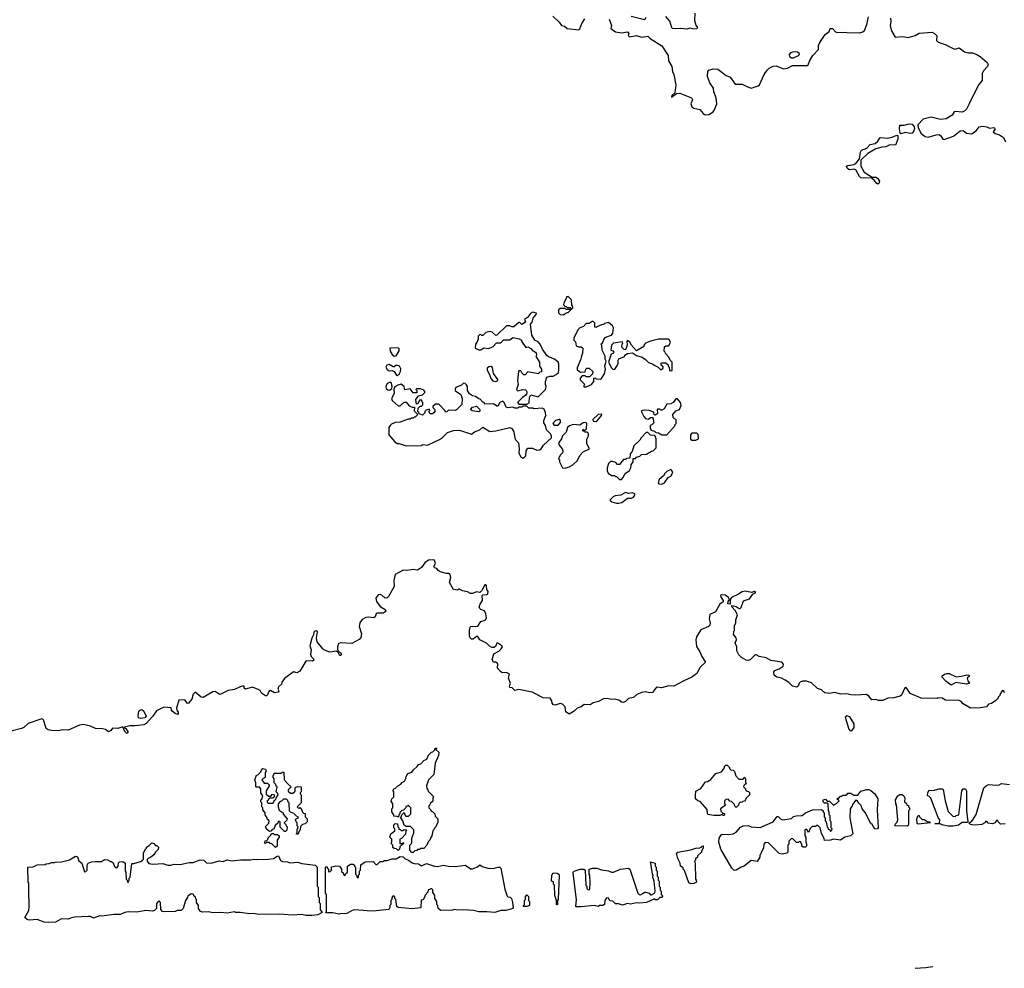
# Model space of a CAD drawing. Extents: x 2106670 to 2323771, y 35271 to 224896.
# Tile 93 of 256: x 2215530 to 2225322, y 60510 to 69941. Entities that reach past the tile are written whole.
import ezdxf

# ---------------------------------------------------------------- set-up
doc = ezdxf.new("R2010")
doc.units = 0

msp = doc.modelspace()

# ---------------------------------------------------------------- linework, layer by layer
at = {"layer": '0CON20XD'}
for points in [[(2220832.5, 69975), (2220895.9, 69915.9), (2220920, 69885), (2220947.1, 69877.1), (2220975, 69854.4), (2221090.6, 69839.4), (2221101.1, 69848.9), (2221120.8, 69905), (2221150.4, 69949.6)], [(2221394.4, 69945), (2221416, 69885), (2221410, 69855), (2221455, 69820), (2221515, 69810), (2221575, 69820), (2221587.5, 69805), (2221582.5, 69785), (2221595, 69772.5), (2221665, 69782.5), (2221715, 69766.7), (2221777, 69777), (2221800, 69755), (2221915, 69682.5), (2221978.8, 69585), (2221983.6, 69533.6), (2222017.5, 69475), (2222021.2, 69425), (2222035.7, 69395.7), (2222057.3, 69292.7), (2222047, 69213), (2222015, 69186.7), (2222011.7, 69171.7), (2222063, 69207), (2222095, 69212), (2222210, 69165), (2222220, 69145), (2222206.5, 69105), (2222215.3, 69075.3), (2222235, 69061.1), (2222295, 69048.1), (2222328, 69008), (2222346.2, 68996.2), (2222385, 68998.2), (2222426, 69024), (2222441.2, 69045), (2222463.3, 69105), (2222455.6, 69165.6), (2222434.7, 69225), (2222430.6, 69260.6), (2222395, 69314.5), (2222371.2, 69375), (2222373.8, 69425), (2222385, 69438.6), (2222426.3, 69453.7), (2222475, 69450.6), (2222557.7, 69387.7), (2222595, 69368.8), (2222645, 69300), (2222715, 69300), (2222762.5, 69277.5), (2222805, 69262.1), (2222875, 69283.8), (2222887.1, 69295), (2222935.8, 69395), (2222965, 69440), (2222985, 69460), (2223025, 69480.8), (2223055, 69482.5), (2223125, 69451.2), (2223165, 69458), (2223215, 69484.5), (2223370, 69485), (2223387.5, 69535), (2223417.5, 69585), (2223473.8, 69645), (2223476.2, 69685), (2223488.8, 69715), (2223542.5, 69795), (2223580, 69825), (2223590, 69855), (2223615, 69852.5), (2223645, 69820), (2223664, 69814), (2223715, 69818.9), (2223757.5, 69812.5), (2223885, 69809.4), (2223915, 69821.1), (2223931.9, 69835), (2223955, 69892.5), (2223970.5, 69969.5)], [(2221756.7, 69963.3), (2221745, 69940), (2221611.7, 69971.7)], [(2222243.8, 70005), (2222242, 69932), (2222256.1, 69886.1), (2222272.5, 69865), (2222265, 69850), (2222235, 69846.7), (2222195, 69857.5), (2222163.6, 69846.4), (2222105, 69852.9), (2222055, 69848.8), (2222023, 69853), (2222015, 69860), (2221996.2, 69925), (2221955, 69973.3)], [(2224189.2, 69955), (2224192.9, 69925), (2224186.9, 69885), (2224193.5, 69855), (2224204, 69824), (2224238.3, 69768.3), (2224313.4, 69773.4), (2224365.9, 69764.1), (2224435, 69782.9), (2224475, 69806.7), (2224605, 69817.5), (2224628, 69805), (2224651.2, 69781.2), (2224649.4, 69735), (2224665, 69718.9), (2224732.9, 69695), (2224815, 69654.3), (2224835, 69649.2), (2224875, 69662), (2224925, 69622.7), (2224965, 69612.7), (2225005, 69612.2), (2225050, 69595), (2225084, 69575), (2225153.3, 69515), (2225161.2, 69495), (2225155.8, 69475), (2225116.7, 69433.3), (2225103.2, 69406.8), (2225103.3, 69336.7), (2225065.7, 69295), (2224972.9, 69105), (2224947.6, 69052.4), (2224931.2, 69035), (2224905, 69022.2), (2224835, 69030), (2224825, 69026.2), (2224805, 68991.4), (2224745, 68955.5), (2224689.1, 68949.1), (2224595, 68971.9), (2224515, 68951.2), (2224462.9, 68895), (2224466.1, 68866.1), (2224495, 68808.6), (2224535, 68781.4), (2224565, 68772.5), (2224645, 68797.1), (2224675, 68798.8), (2224691.2, 68785), (2224712.2, 68752.2), (2224725, 68748.6), (2224817.4, 68782.6), (2224885, 68837.3), (2224915, 68838.5), (2224945, 68814.5), (2224995, 68807.5), (2225042, 68835), (2225073.5, 68876.5), (2225105, 68883.1), (2225147.5, 68875), (2225175, 68862), (2225218.9, 68868.9), (2225230, 68855), (2225213.3, 68825), (2225230.9, 68810.9), (2225275, 68796.2), (2225315, 68768.8), (2225335, 68727.5)], [(2223225, 69560.5), (2223276.2, 69585), (2223286.2, 69595), (2223283.3, 69605), (2223265, 69617.5), (2223242.1, 69622.1), (2223215, 69620), (2223195, 69610.4), (2223183.3, 69595), (2223187.3, 69575), (2223205, 69560.5), (2223225, 69560.5)], [(2224295, 68807.5), (2224287.5, 68815), (2224280.8, 68855), (2224285, 68892.5), (2224325, 68894), (2224376, 68906), (2224405, 68902.5), (2224425, 68877.5), (2224429.4, 68859.4), (2224421.5, 68835), (2224405, 68813.3), (2224385, 68808.1), (2224335, 68821.2), (2224295, 68807.5)], [(2224065, 68307.5), (2224055, 68313.3), (2224027.1, 68347.1), (2223997.5, 68367.5), (2223925, 68364.5), (2223895, 68370), (2223882.2, 68382.2), (2223845, 68447.1), (2223825, 68455.7), (2223795, 68450), (2223775, 68453.1), (2223759.2, 68465), (2223753.3, 68485), (2223767.1, 68492.9), (2223825, 68501.9), (2223845, 68512.5), (2223881.7, 68558.3), (2223892.5, 68625), (2223902.9, 68645), (2223955.6, 68664.4), (2223988.6, 68701.4), (2224038.7, 68711.3), (2224066, 68734), (2224085, 68766.7), (2224095, 68770.8), (2224156.9, 68763.1), (2224207.5, 68772.5), (2224255, 68792.5), (2224265, 68790), (2224262.5, 68755), (2224240, 68695), (2224185, 68696.4), (2224145, 68677.9), (2224105, 68674.5), (2224043.6, 68656.4), (2223965, 68611.1), (2223896.7, 68545), (2223894.4, 68485), (2223930, 68425), (2224006.7, 68376.7), (2224045, 68374), (2224060, 68365), (2224081.2, 68335), (2224075, 68312.5), (2224065, 68307.5)], [(2220935, 67007.5), (2220945, 67012.5), (2220975, 67030), (2220985, 67030), (2221030, 67075), (2221027, 67097), (2221020, 67105), (2221017.5, 67155), (2220985, 67190), (2220970, 67185), (2220970, 67175), (2220942.5, 67125), (2220940, 67105), (2220951.7, 67091.7), (2220965, 67090), (2220975, 67080), (2221008.3, 67078.3), (2221010, 67060), (2220965, 67060), (2220955, 67070), (2220905, 67070), (2220890, 67055), (2220888.3, 67028.3), (2220905, 67010), (2220935, 67007.5)], [(2220575, 66120), (2220597, 66133), (2220600, 66185), (2220615, 66210), (2220685, 66190), (2220760, 66265), (2220767.5, 66295), (2220760, 66315), (2220760, 66345), (2220773.6, 66386.4), (2220805, 66397.5), (2220835, 66397.5), (2220865, 66412.5), (2220887.5, 66435), (2220892.5, 66455), (2220892.5, 66515), (2220886.4, 66536.4), (2220850, 66565), (2220788.3, 66588.3), (2220771.7, 66601.7), (2220730, 66665), (2220707.5, 66715), (2220685, 66737.5), (2220652.5, 66755), (2220622.5, 66805), (2220610, 66915), (2220627, 66933), (2220637.5, 66975), (2220668.3, 67011.7), (2220670, 67025), (2220635, 67032.5), (2220610.7, 67019.3), (2220579.3, 66980.7), (2220550, 66965), (2220560, 66935), (2220525, 66910), (2220505, 66930), (2220495, 66930), (2220445, 66887.5), (2220425, 66887.5), (2220405, 66897.5), (2220373, 66897), (2220277, 66803), (2220265, 66800), (2220230, 66835), (2220205, 66842.5), (2220165, 66832.5), (2220135, 66800), (2220125, 66800), (2220115, 66810), (2220101.7, 66808.3), (2220090, 66795), (2220090, 66765), (2220077, 66733), (2220062.5, 66715), (2220060, 66675), (2220095, 66660), (2220115, 66660), (2220145, 66680), (2220195, 66673.3), (2220238.3, 66691.7), (2220273, 66727), (2220315, 66730), (2220343, 66757), (2220405, 66757.5), (2220435, 66780), (2220497, 66767), (2220520, 66755), (2220520, 66745), (2220563.6, 66683.6), (2220585, 66687.5), (2220615, 66672.5), (2220635, 66650), (2220647, 66647), (2220668.3, 66628.3), (2220670, 66605), (2220663, 66593), (2220700, 66535), (2220700, 66495), (2220720, 66465), (2220718.3, 66441.7), (2220701.7, 66438.3), (2220685, 66420), (2220585, 66440), (2220558.3, 66411.7), (2220545, 66410), (2220525, 66430), (2220515, 66450), (2220498.3, 66451.7), (2220492.5, 66445), (2220482.5, 66355), (2220487.5, 66315), (2220470, 66265), (2220485, 66250), (2220535, 66263.8), (2220560, 66260), (2220570.7, 66250.7), (2220573.3, 66235), (2220571.7, 66218.3), (2220563, 66207), (2220530, 66185), (2220480, 66135), (2220495, 66120), (2220575, 66120)], [(2221165, 66290), (2221216.4, 66313.6), (2221240, 66345), (2221241.7, 66378.3), (2221255, 66380), (2221265, 66370), (2221305, 66366.7), (2221316.2, 66375), (2221345, 66420), (2221356.7, 66465), (2221350.5, 66499.5), (2221362.5, 66545), (2221352.5, 66565), (2221352.5, 66595), (2221322.5, 66655), (2221320, 66705), (2221310, 66715), (2221325, 66730), (2221350, 66780), (2221415, 66806.2), (2221430, 66825), (2221435.9, 66875.9), (2221425, 66897.5), (2221385, 66930), (2221345, 66920), (2221335, 66910), (2221315, 66907.5), (2221271.7, 66888.3), (2221265, 66880), (2221250, 66885), (2221250, 66925), (2221235, 66940), (2221225, 66940), (2221195, 66920), (2221165, 66920), (2221138.3, 66891.7), (2221101.7, 66878.3), (2221081.7, 66858.3), (2221040, 66775), (2221040, 66755), (2221057, 66737), (2221065, 66700), (2221088.3, 66688.3), (2221115, 66690), (2221130, 66675), (2221127.5, 66625), (2221113, 66587), (2221112.5, 66565), (2221075, 66480), (2221075, 66460), (2221108.3, 66438.3), (2221155, 66440), (2221160, 66465), (2221170, 66475), (2221195, 66477.5), (2221230, 66445), (2221228.3, 66421.7), (2221198.3, 66391.7), (2221165, 66390), (2221155, 66400), (2221125, 66400), (2221103, 66377), (2221105, 66360), (2221150, 66315), (2221140, 66305), (2221141.7, 66291.7), (2221165, 66290)], [(2222015, 66450), (2222020, 66455), (2222020, 66535), (2222000, 66555), (2221987, 66587), (2221951.7, 66621.7), (2221950, 66635), (2221940, 66645), (2221941.7, 66688.3), (2221955, 66700), (2221985, 66700), (2222002.5, 66735), (2221989.3, 66759.3), (2221980, 66765), (2221885, 66765.8), (2221805, 66746), (2221752.5, 66725), (2221737.5, 66705), (2221736.4, 66693.6), (2221665, 66650), (2221613.6, 66703.6), (2221597.5, 66735), (2221575, 66750), (2221570, 66745), (2221572.5, 66705), (2221555, 66660), (2221541.7, 66661.7), (2221520, 66685), (2221523, 66717), (2221530, 66725), (2221527, 66737), (2221435, 66726.2), (2221417.5, 66705), (2221410, 66655), (2221428.3, 66648.3), (2221440, 66635), (2221428.3, 66621.7), (2221413, 66617), (2221387.5, 66535), (2221415, 66480), (2221433, 66463), (2221450, 66465), (2221476.7, 66505), (2221483.8, 66525), (2221481.2, 66555), (2221490, 66570), (2221545, 66592.5), (2221550, 66605), (2221575, 66622.5), (2221625, 66630), (2221665, 66602.5), (2221720, 66585), (2221755, 66562.5), (2221785, 66532.5), (2221825, 66520), (2221840, 66505), (2221880, 66485), (2221905, 66460), (2221930, 66475), (2221928.3, 66488.3), (2221910, 66505), (2221910, 66525), (2221915, 66530), (2221955, 66530), (2221978.3, 66508.3), (2221980, 66495), (2221990, 66485), (2221991.7, 66451.7), (2222015, 66450)], [(2219255, 66596.7), (2219275, 66600), (2219305, 66650), (2219305, 66670), (2219295, 66677.5), (2219210, 66675), (2219213.3, 66645), (2219235, 66612.5), (2219255, 66596.7)], [(2219285, 66403.3), (2219305, 66417.5), (2219318.8, 66445), (2219319.3, 66469.3), (2219306.4, 66496.4), (2219275, 66507.5), (2219255, 66490), (2219245, 66490), (2219205, 66513.3), (2219181.2, 66505), (2219172.5, 66485), (2219185, 66463.8), (2219205, 66451.2), (2219235, 66452.5), (2219255, 66442.5), (2219277, 66407), (2219285, 66403.3)], [(2220265, 66343.3), (2220285.7, 66354.3), (2220286.7, 66365), (2220243.3, 66425), (2220232.7, 66482.7), (2220215, 66494), (2220195, 66490), (2220178.8, 66475), (2220179.2, 66455), (2220201.2, 66415), (2220215, 66372.5), (2220235, 66349.2), (2220265, 66343.3)], [(2219205, 66256.2), (2219215, 66261.2), (2219230, 66275), (2219234, 66295), (2219228, 66328), (2219215, 66338.8), (2219186.2, 66325), (2219170, 66295), (2219176.2, 66275), (2219191.2, 66261.2), (2219205, 66256.2)], [(2220535, 65583.3), (2220555, 65593.3), (2220562.5, 65605), (2220567.5, 65655), (2220585, 65680), (2220631.7, 65681.7), (2220675, 65662.5), (2220700, 65665), (2220716.4, 65673.6), (2220740.7, 65709.3), (2220820, 65785), (2220820, 65805), (2220810, 65825), (2220770, 65865), (2220760, 65905), (2220743, 65933), (2220743, 65957), (2220763.8, 66005), (2220761.2, 66035), (2220745, 66070), (2220725, 66077.5), (2220645, 66072.5), (2220635, 66080), (2220595, 66080), (2220575, 66100), (2220535, 66100), (2220525, 66090), (2220495, 66090), (2220485, 66080), (2220455, 66080), (2220435, 66087.5), (2220383.6, 66083.6), (2220370, 66090), (2220350, 66135), (2220335, 66148), (2220304.3, 66135.7), (2220285, 66100), (2220275, 66100), (2220243, 66123), (2220155, 66120), (2220150, 66135), (2220135, 66140), (2220108.3, 66168.3), (2220095, 66170), (2220063.6, 66193.6), (2220035, 66202.5), (2220005, 66222.5), (2219982.5, 66255), (2219982.5, 66295), (2219975, 66310), (2219960, 66325), (2219945, 66327.5), (2219925, 66307.5), (2219867, 66283), (2219860.7, 66269.3), (2219862.5, 66255), (2219873.6, 66243.6), (2219917.5, 66215), (2219930, 66175), (2219926.7, 66115), (2219875, 66062.5), (2219865, 66056.7), (2219795, 66057.5), (2219778.3, 66041.7), (2219765, 66040), (2219760, 66055), (2219698.3, 66118.3), (2219665, 66120), (2219640, 66095), (2219640, 66085), (2219660, 66065), (2219660, 66045), (2219652.5, 66035), (2219635, 66023.3), (2219613, 66023), (2219600, 66045), (2219610, 66055), (2219605, 66070), (2219571.7, 66058.3), (2219560, 66045), (2219558.3, 66031.7), (2219535, 66010), (2219501.7, 66021.7), (2219500, 66035), (2219490, 66045), (2219491.7, 66078.3), (2219511.7, 66098.3), (2219525, 66100), (2219538.3, 66111.7), (2219540, 66135), (2219530, 66145), (2219528.3, 66158.3), (2219505, 66160), (2219488.3, 66121.7), (2219475, 66120), (2219470, 66165), (2219495, 66200), (2219537, 66213), (2219560, 66235), (2219560, 66245), (2219548.3, 66258.3), (2219515, 66270), (2219475, 66270), (2219470, 66265), (2219480, 66255), (2219478.3, 66231.7), (2219445, 66230), (2219415, 66270), (2219361.7, 66261.7), (2219353.3, 66295), (2219325.8, 66315.8), (2219292.4, 66307.6), (2219260, 66290), (2219251.2, 66268.8), (2219253.3, 66225), (2219226.7, 66175), (2219233.3, 66155), (2219295, 66102.5), (2219315, 66102.5), (2219355, 66140), (2219375, 66140), (2219405, 66103.3), (2219435, 66087.5), (2219458.3, 66088.3), (2219453, 66053), (2219490, 66015), (2219465, 65990), (2219455, 65990), (2219445, 65980), (2219425, 65980), (2219415, 65970), (2219395, 65970), (2219315, 65940), (2219265, 65936.7), (2219229.3, 65920.7), (2219213.6, 65906.4), (2219200, 65885), (2219200, 65815), (2219260, 65745), (2219285, 65727.5), (2219305, 65726.7), (2219375, 65703.3), (2219525, 65707.5), (2219535, 65717.5), (2219585, 65711.2), (2219705, 65766.7), (2219733.9, 65786.1), (2219785, 65836.7), (2219845, 65856.2), (2219905, 65860), (2220025, 65820), (2220055, 65842.5), (2220107, 65863), (2220135, 65890), (2220205, 65847.5), (2220265, 65853.3), (2220405, 65887.5), (2220425, 65877.5), (2220443.8, 65845), (2220455, 65780), (2220465, 65760), (2220490, 65735), (2220497.5, 65675), (2220495, 65630), (2220513.3, 65595), (2220535, 65583.3)], [(2220095, 66043.3), (2220030.7, 66050.7), (2220013.6, 66066.4), (2220032.3, 66087.7), (2220075, 66097.5), (2220107.5, 66065), (2220105, 66050), (2220095, 66043.3)], [(2221965, 65812.5), (2222050, 65905), (2222050, 65915), (2222060, 65925), (2222060, 65965), (2222041.7, 65971.7), (2222030, 65985), (2222027.5, 66015), (2222055, 66053.3), (2222092.5, 66065), (2222110, 66105), (2222103.6, 66133.6), (2222071.7, 66171.7), (2222055, 66170), (2222030, 66135), (2222005, 66122.5), (2221965, 66120), (2221938.3, 66071.7), (2221915, 66060), (2221905, 66060), (2221895, 66070), (2221875, 66070), (2221870, 66065), (2221872.5, 66025), (2221855, 66010), (2221841.7, 66011.7), (2221838.3, 66038.3), (2221790, 66055), (2221745, 66060), (2221723.3, 66056.7), (2221712.5, 66047.5), (2221736.4, 65996.4), (2221755, 65977.5), (2221785, 65970), (2221805, 65987.5), (2221827, 65987), (2221837, 65933), (2221818.3, 65911.7), (2221800, 65905), (2221800, 65875), (2221811.7, 65861.7), (2221845, 65850), (2221858.3, 65838.3), (2221885, 65832.5), (2221915, 65812.5), (2221965, 65812.5)], [(2221265, 65947.5), (2221275, 65952.5), (2221316.7, 66005), (2221320, 66015), (2221315, 66020), (2221283, 66017), (2221230, 65965), (2221235, 65950), (2221265, 65947.5)], [(2220885, 65910), (2220907.5, 65935), (2220907.5, 65955), (2220895, 65967.5), (2220860, 65955), (2220832.5, 65925), (2220845, 65910), (2220885, 65910)], [(2220955, 65483.3), (2220995, 65494.2), (2221030, 65515), (2221073.8, 65555), (2221105, 65610), (2221134.4, 65645.6), (2221197.5, 65675), (2221170, 65725), (2221170.7, 65769.3), (2221187.5, 65805), (2221187, 65827), (2221175, 65840), (2221155, 65840), (2221130, 65855), (2221135, 65870), (2221145, 65860), (2221155, 65860), (2221167.5, 65872.5), (2221170, 65925), (2221160, 65935), (2221135, 65932.5), (2221101.7, 65908.3), (2221035, 65916.7), (2220997, 65903), (2220980, 65885), (2220965, 65840), (2220930, 65805), (2220920, 65775), (2220888.3, 65731.7), (2220895, 65710), (2220926.1, 65676.1), (2220932.5, 65655), (2220927.5, 65635), (2220905, 65610), (2220890, 65575), (2220900, 65565), (2220900, 65545), (2220930, 65485), (2220955, 65483.3)], [(2221515, 65370), (2221530, 65385), (2221550.7, 65429.3), (2221595, 65460), (2221607.5, 65485), (2221610, 65515), (2221630, 65545), (2221631.7, 65578.3), (2221655, 65580), (2221665, 65590), (2221698.3, 65601.7), (2221713, 65617), (2221765, 65622.5), (2221815, 65652.5), (2221830, 65655), (2221860, 65685), (2221860, 65775), (2221848.3, 65808.3), (2221805, 65810), (2221778.3, 65838.3), (2221761.7, 65838.3), (2221712.5, 65785), (2221699.3, 65760.7), (2221637.5, 65705), (2221621.7, 65648.3), (2221600, 65625), (2221598.3, 65581.7), (2221565, 65580), (2221555, 65570), (2221535, 65570), (2221495, 65520), (2221475, 65520), (2221458.3, 65538.3), (2221425, 65547.5), (2221405, 65547.5), (2221385, 65530), (2221372.5, 65485), (2221372.5, 65455), (2221381.7, 65431.7), (2221415, 65410), (2221445, 65410), (2221455, 65400), (2221465, 65400), (2221495, 65370), (2221515, 65370)], [(2222255, 65760), (2222280, 65775), (2222278.3, 65818.3), (2222265, 65830), (2222215, 65830), (2222200, 65815), (2222201.7, 65771.7), (2222215, 65760), (2222255, 65760)], [(2221915, 65324.4), (2221943.8, 65336.2), (2221980.7, 65389.3), (2222005.9, 65404.1), (2222020, 65425), (2222026.7, 65446.7), (2222005, 65470), (2221965, 65450), (2221945, 65430), (2221932.5, 65405), (2221889.1, 65370.9), (2221878.8, 65335), (2221886, 65326), (2221915, 65324.4)], [(2221485, 65134), (2221517.7, 65142.3), (2221575, 65182.5), (2221615, 65182.5), (2221635, 65192.5), (2221647.5, 65215), (2221646.7, 65226.7), (2221625, 65237.5), (2221585, 65230), (2221555, 65240), (2221510, 65215), (2221453.6, 65206.4), (2221433, 65197), (2221400, 65165), (2221418.3, 65148.3), (2221464.1, 65134.1), (2221485, 65134)], [(2224115, 63172.7), (2224072.7, 63172.7), (2224045, 63182.5), (2224005, 63177.5), (2223976.4, 63216.4), (2223951.7, 63231.7), (2223845, 63226.7), (2223795, 63230), (2223755, 63240), (2223696.1, 63236.1), (2223635, 63253.3), (2223585, 63242.5), (2223537.7, 63247.7), (2223505, 63276.7), (2223465, 63292.5), (2223405, 63347.5), (2223356.1, 63366.1), (2223315, 63363.8), (2223292.5, 63355), (2223282.5, 63345), (2223272.5, 63315), (2223256.4, 63303.6), (2223215, 63313.3), (2223180.3, 63350.3), (2223144.4, 63374.4), (2223105, 63394), (2223060, 63405), (2223033, 63423), (2223030, 63455), (2223040.7, 63469.3), (2223085, 63487.5), (2223122.5, 63515), (2223127.5, 63535), (2223110, 63555), (2223000.7, 63570.7), (2222955, 63597.5), (2222885, 63610), (2222855, 63626.7), (2222845, 63626), (2222795, 63578.1), (2222775, 63568.9), (2222755, 63573.1), (2222709.1, 63599.1), (2222683.3, 63625), (2222662, 63665), (2222660.8, 63705), (2222645.4, 63745), (2222657.5, 63775), (2222655.8, 63795), (2222629.3, 63829.3), (2222631.2, 63855), (2222640, 63870), (2222640.5, 63915), (2222652.5, 63945), (2222652.9, 63975), (2222668.8, 64025), (2222646.1, 64066.1), (2222613.3, 64105), (2222611.7, 64118.3), (2222655, 64106.7), (2222685, 64087.5), (2222695, 64087.5), (2222705, 64097.5), (2222727.3, 64162.7), (2222787, 64183), (2222822, 64228), (2222852.5, 64245), (2222836, 64256), (2222812.7, 64247.3), (2222745, 64260), (2222715, 64254.2), (2222680.2, 64229.8), (2222610, 64195), (2222597.5, 64175), (2222595, 64130), (2222572, 64135), (2222575, 64157.5), (2222590, 64175), (2222578.8, 64195), (2222545, 64218.5), (2222505, 64222.5), (2222501.2, 64215), (2222507.1, 64195), (2222525, 64166.2), (2222525.5, 64154.5), (2222495, 64130), (2222450, 64055), (2222393, 64027), (2222385.7, 63985), (2222398, 63945), (2222395, 63922.5), (2222380.7, 63909.3), (2222304.1, 63875.9), (2222262.5, 63805), (2222256, 63775), (2222259.7, 63709.7), (2222295, 63656.2), (2222315, 63610), (2222350, 63555), (2222298, 63505), (2222265, 63440), (2222215.7, 63404.3), (2222135, 63369.2), (2222035, 63313.8), (2221985, 63318), (2221913.2, 63296.8), (2221864.3, 63305.7), (2221825, 63251.2), (2221795, 63248), (2221755, 63260), (2221718.3, 63251.7), (2221669.3, 63230.7), (2221635, 63202.5), (2221585, 63192.5), (2221555, 63162.5), (2221535, 63152.5), (2221516.7, 63156.7), (2221490, 63175), (2221446.4, 63186.4), (2221415, 63183.3), (2221373.6, 63193.6), (2221335, 63188.8), (2221287.3, 63162.7), (2221235, 63148.8), (2221205, 63130), (2221145, 63133.8), (2221115, 63108.8), (2221075, 63096.2), (2221044.3, 63065), (2220995, 63036.4), (2220961.2, 63061.2), (2220955, 63110), (2220930, 63135), (2220905, 63143.3), (2220855, 63126.9), (2220838.1, 63128.1), (2220825.6, 63145), (2220822.3, 63167.7), (2220805, 63196), (2220735, 63200), (2220625.8, 63255.8), (2220495, 63282.5), (2220455, 63272.5), (2220427, 63297), (2220405, 63300), (2220400, 63315), (2220410, 63345), (2220392.5, 63395), (2220400, 63435), (2220371.7, 63451.7), (2220328.3, 63448.3), (2220310.7, 63460.7), (2220283, 63493), (2220285, 63537.5), (2220265, 63552.5), (2220242.5, 63555), (2220228.8, 63575), (2220244.4, 63635.6), (2220295, 63661.2), (2220320, 63685), (2220333.3, 63705), (2220326.7, 63715), (2220285, 63742.5), (2220275, 63742.5), (2220261.7, 63708.3), (2220245, 63698.8), (2220225, 63700), (2220202.7, 63712.7), (2220173.6, 63743.6), (2220107.5, 63775), (2220085, 63807.5), (2220075, 63810), (2220039.3, 63780.7), (2220025, 63782.5), (2220011.2, 63795), (2220003.8, 63815), (2220003.8, 63875), (2220013.6, 63906.4), (2220035, 63912.5), (2220065, 63907.5), (2220085, 63912.5), (2220115, 63957.5), (2220158.3, 63971.7), (2220170, 63985), (2220173.3, 63995), (2220166.2, 64035), (2220153.6, 64063.6), (2220115, 64076.7), (2220105, 64087.5), (2220100.8, 64105), (2220109.3, 64130.7), (2220132.5, 64165), (2220130, 64215), (2220137.5, 64222.5), (2220175, 64226.7), (2220185.8, 64234.2), (2220190, 64255), (2220176.7, 64275), (2220173, 64313), (2220165, 64322.5), (2220155, 64322.5), (2220125, 64266.7), (2220105, 64247.5), (2220075, 64252.5), (2220035, 64237.5), (2220015, 64237.5), (2219985, 64252.5), (2219933.6, 64263.6), (2219905, 64280), (2219895, 64280), (2219885, 64270), (2219845, 64277.5), (2219806.2, 64345), (2219816.7, 64395), (2219812.5, 64425), (2219796.4, 64436.4), (2219773.6, 64433.6), (2219712.7, 64452.7), (2219692.5, 64465), (2219680, 64485), (2219655, 64490), (2219650, 64505), (2219666.7, 64535), (2219656.1, 64566.1), (2219635, 64571.2), (2219595.9, 64565.9), (2219560.5, 64539.6), (2219525, 64496.2), (2219485, 64467.5), (2219445, 64474.2), (2219385, 64465.5), (2219342.5, 64467.5), (2219264.1, 64425.9), (2219250, 64365), (2219253.3, 64305), (2219197.5, 64205), (2219185, 64193.1), (2219165, 64190.8), (2219130.7, 64220.7), (2219115, 64226.7), (2219095, 64222.5), (2219070.7, 64189.3), (2219077.5, 64155), (2219115, 64107.5), (2219166.4, 64076.4), (2219170.8, 64065), (2219166.5, 64053.5), (2219145, 64041.4), (2219085, 64041.2), (2219076, 64034), (2219066, 64005), (2219053.6, 63993.6), (2218995, 64000), (2218973.3, 63996.7), (2218935, 63977.5), (2218913.3, 63945), (2218907, 63907), (2218931.2, 63835), (2218921.7, 63798.3), (2218905, 63777.5), (2218835, 63737.5), (2218725, 63746.2), (2218701.2, 63738.8), (2218690, 63705), (2218690.7, 63680.7), (2218697, 63667), (2218730, 63635), (2218725, 63620), (2218715, 63620), (2218698.3, 63648.3), (2218681.7, 63661.7), (2218615, 63654), (2218556.7, 63675), (2218544.2, 63685), (2218487.8, 63755), (2218481.2, 63795), (2218492, 63855), (2218485, 63865.5), (2218465, 63862.5), (2218455, 63850), (2218451.2, 63825), (2218435, 63792.5), (2218415.6, 63715), (2218428.8, 63675), (2218421.4, 63631.4), (2218429.5, 63609.6), (2218452.5, 63585), (2218455, 63572.5), (2218443, 63563), (2218385, 63567.5), (2218375, 63562.5), (2218315, 63462.5), (2218285, 63447.5), (2218255, 63457.5), (2218165, 63390), (2218136.7, 63355), (2218132.5, 63335), (2218103, 63307), (2218097.5, 63285), (2218107.5, 63265), (2218100, 63255), (2218065, 63250), (2218025, 63272.5), (2218009.3, 63260.7), (2217995, 63227.5), (2217985, 63217.5), (2217975, 63217.5), (2217936.2, 63245), (2217920.8, 63270.8), (2217903, 63283), (2217845, 63304), (2217775, 63283.5), (2217762, 63295), (2217762.5, 63312.5), (2217755, 63316.7), (2217715, 63306.2), (2217665, 63280), (2217605, 63273.3), (2217525, 63233.3), (2217513.9, 63233.9), (2217475, 63262.5), (2217450.7, 63259.3), (2217355, 63201.9), (2217334.6, 63204.6), (2217275, 63256.7), (2217256, 63235), (2217240.8, 63185), (2217205, 63143.8), (2217195, 63146.7), (2217175.6, 63175.5), (2217165, 63180), (2217113.3, 63175), (2217090, 63095), (2217092.5, 63075), (2217107, 63057), (2217105.7, 63034.3), (2217075, 63043.6), (2217046.7, 63065), (2217038.8, 63075), (2217038.3, 63098.3), (2216965, 63107.1), (2216890.7, 63069.3), (2216853.3, 63015), (2216787, 62943), (2216765, 62931.5), (2216679.7, 62919.7), (2216625, 62920), (2216572.5, 62907.5), (2216571.7, 62901.7), (2216585, 62893.3), (2216606.2, 62865), (2216605.9, 62854.1), (2216595, 62845.7), (2216575, 62864), (2216555, 62910), (2216505, 62893.3), (2216453, 62897), (2216436.4, 62873.6), (2216415, 62860), (2216385, 62882.5), (2216355, 62890), (2216285, 62893.3), (2216235, 62917.5), (2216165, 62933.3), (2216125, 62926.2), (2216014, 62876), (2215955, 62880), (2215915, 62871.2), (2215846.4, 62873.6), (2215815, 62882), (2215793.8, 62895), (2215770.4, 62970.4), (2215763.5, 62983.5), (2215749.1, 62989.1), (2215616.2, 62943.8), (2215572.5, 62905), (2215547.3, 62892.7), (2215445, 62868)], [(2224795, 63323.3), (2224740, 63365), (2224703, 63403), (2224703.6, 63416.4), (2224726.4, 63433.6), (2224749.3, 63440.7), (2224775, 63440), (2224845, 63407.5), (2224896.4, 63413.6), (2224951.4, 63428.6), (2224968.8, 63425), (2224976.7, 63415), (2224954.2, 63395), (2224958.7, 63368.7), (2224975, 63343.3), (2224945, 63336.2), (2224840.5, 63349.6), (2224795, 63323.3)], [(2225325, 63250), (2225318.3, 63268.3), (2225305, 63270), (2225290, 63255), (2225290, 63245), (2225281.7, 63238.3), (2225278.3, 63221.7), (2225260, 63205), (2225260, 63195), (2225237.3, 63172.7), (2225195, 63141.1), (2225164.6, 63135.4), (2225145, 63110.6), (2225085, 63099.2), (2224985, 63096.2), (2224915, 63137.5), (2224893.9, 63163.9), (2224875, 63171.2), (2224736.4, 63176.4), (2224703, 63197), (2224665, 63197.5), (2224655, 63192.5), (2224495, 63196.7), (2224385, 63243.3), (2224345, 63302.5), (2224331.7, 63298.3), (2224298.8, 63225), (2224287.5, 63215), (2224225, 63198.8), (2224165, 63196.7), (2224115, 63172.7)], [(2216735, 62994.3), (2216711.4, 63001.4), (2216708.3, 63018.3), (2216716.2, 63065), (2216725, 63076.7), (2216745, 63083.3), (2216766.2, 63066.2), (2216787.5, 63015), (2216775, 63000), (2216735, 62994.3)], [(2223805, 62871.4), (2223829.3, 62905), (2223829.5, 62939.5), (2223785, 63010), (2223755, 63018.6), (2223740.8, 63005), (2223775.6, 62885.6), (2223785, 62874.2), (2223805, 62871.4)], [(2219445, 61660), (2219431.7, 61661.7), (2219410, 61685), (2219410, 61735), (2219430, 61755), (2219430, 61805), (2219450, 61855), (2219450, 61885), (2219418.3, 61918.3), (2219375, 61920), (2219353.6, 61933.6), (2219340, 61975), (2219320, 62005), (2219330, 62035), (2219355, 62060), (2219360, 62035), (2219371.7, 62021.7), (2219398.3, 62021.7), (2219420, 62045), (2219420, 62105), (2219395, 62130), (2219388.3, 62121.7), (2219371.7, 62118.3), (2219370, 62105), (2219348.3, 62081.7), (2219331.7, 62078.3), (2219311.7, 62058.3), (2219310, 62045), (2219300, 62035), (2219298.3, 62011.7), (2219285, 62020), (2219251.7, 62021.7), (2219250, 62035), (2219230, 62065), (2219230, 62095), (2219240, 62105), (2219240, 62145), (2219220, 62175), (2219228.3, 62181.7), (2219230, 62195), (2219250, 62215), (2219250, 62265), (2219242.5, 62275), (2219255, 62297.5), (2219268.3, 62301.7), (2219290, 62325), (2219320, 62340), (2219333.6, 62356.4), (2219358.3, 62371.7), (2219371.7, 62398.3), (2219372.5, 62415), (2219390, 62445), (2219429.3, 62460.7), (2219446.1, 62483.9), (2219482.5, 62515), (2219495, 62537.5), (2219518.3, 62541.7), (2219550, 62575), (2219580, 62590), (2219595, 62627.5), (2219625, 62660), (2219638.3, 62661.7), (2219658.3, 62681.7), (2219661.7, 62698.3), (2219678.3, 62698.3), (2219670, 62685), (2219697.5, 62657.5), (2219697, 62627), (2219662.5, 62547.5), (2219647.5, 62435), (2219596.4, 62383.6), (2219577.5, 62325), (2219578.3, 62298.3), (2219590, 62285), (2219591.7, 62271.7), (2219650, 62215), (2219640, 62205), (2219638.3, 62171.7), (2219611.7, 62148.3), (2219610, 62135), (2219600, 62125), (2219600, 62105), (2219615, 62090), (2219621.7, 62071.7), (2219635, 62070), (2219645, 62060), (2219660, 62045), (2219661.7, 62021.7), (2219690, 61995), (2219690, 61955), (2219681.7, 61948.3), (2219670, 61915), (2219651.7, 61898.3), (2219650, 61885), (2219640, 61875), (2219630, 61825), (2219621.7, 61818.3), (2219610, 61785), (2219591.7, 61768.3), (2219580, 61735), (2219548.3, 61701.7), (2219515, 61700), (2219505, 61690), (2219485, 61690), (2219478.3, 61681.7), (2219461.7, 61678.3), (2219445, 61660)], [(2218295, 61840), (2218280, 61845), (2218290, 61855), (2218290, 61885), (2218300, 61915), (2218290, 61925), (2218290, 61955), (2218280, 61965), (2218272.5, 61987.5), (2218281.7, 61998.3), (2218298.3, 62001.7), (2218300, 62015), (2218281.7, 62021.7), (2218258.3, 62048.3), (2218223, 62063), (2218213, 62073), (2218210, 62155), (2218201.7, 62161.7), (2218198.3, 62178.3), (2218185, 62190), (2218155, 62190), (2218135, 62170), (2218121.7, 62168.3), (2218100, 62145), (2218100, 62115), (2218111.7, 62081.7), (2218150, 62055), (2218151.7, 62041.7), (2218190, 61995), (2218188.3, 61981.7), (2218160, 61955), (2218178.3, 61938.3), (2218180, 61925), (2218190, 61915), (2218188.3, 61881.7), (2218175, 61870), (2218165, 61870), (2218121.7, 61911.7), (2218120, 61965), (2218115, 61970), (2218101.7, 61968.3), (2218098.3, 61951.7), (2218071.7, 61928.3), (2218058.3, 61891.7), (2218041.7, 61888.3), (2218028.3, 61871.7), (2218015, 61870), (2217980, 61895), (2217980, 61905), (2217970, 61915), (2218008.3, 61951.7), (2218010, 61975), (2217991.7, 61991.7), (2217990, 62005), (2217970, 62035), (2217970, 62055), (2217950, 62085), (2217950, 62105), (2217940, 62115), (2217940, 62155), (2217930, 62165), (2217930, 62185), (2217938.3, 62191.7), (2217950, 62225), (2217930, 62255), (2217930, 62295), (2217915, 62310), (2217885, 62310), (2217880, 62315), (2217880, 62355), (2217870, 62385), (2217885, 62430), (2217898.3, 62431.7), (2217928.3, 62461.7), (2217935, 62480), (2217950, 62495), (2217975, 62490), (2217980, 62465), (2217970, 62455), (2217970, 62405), (2217951.7, 62398.3), (2217940, 62385), (2217961.7, 62351.7), (2217995, 62350), (2218010, 62335), (2218010, 62325), (2217980, 62275), (2217981.7, 62241.7), (2218005, 62220), (2218028.3, 62221.7), (2218045, 62240), (2218060, 62235), (2218060, 62215), (2218048.3, 62201.7), (2218015, 62200), (2217990, 62175), (2217991.7, 62161.7), (2218005, 62150), (2218045, 62150), (2218058.3, 62161.7), (2218061.7, 62178.3), (2218078.3, 62191.7), (2218080, 62205), (2218100, 62235), (2218098.3, 62248.3), (2218080, 62265), (2218090, 62315), (2218081.7, 62321.7), (2218078.3, 62338.3), (2218060, 62355), (2218060, 62395), (2218050, 62405), (2218050, 62425), (2218058.3, 62431.7), (2218061.7, 62448.3), (2218135, 62450), (2218145, 62460), (2218158.3, 62458.3), (2218160, 62385), (2218201.7, 62341.7), (2218230, 62315), (2218200, 62285), (2218201.7, 62271.7), (2218225, 62250), (2218248.3, 62251.7), (2218268.3, 62271.7), (2218270, 62305), (2218275, 62310), (2218295, 62317.5), (2218330, 62315), (2218330, 62265), (2218320, 62255), (2218320, 62245), (2218330, 62235), (2218330, 62155), (2218290, 62115), (2218305, 62100), (2218315, 62110), (2218328.3, 62098.3), (2218341.7, 62061.7), (2218351.7, 62051.7), (2218368.3, 62048.3), (2218370, 62015), (2218390, 61995), (2218390, 61965), (2218370, 61945), (2218341.7, 61938.3), (2218321.7, 61918.3), (2218320, 61885), (2218311.7, 61878.3), (2218295, 61840)], [(2222535, 62030), (2222525, 62030), (2222515, 62040), (2222495, 62030), (2222435, 62030), (2222375, 62040), (2222370, 62045), (2222368.3, 62088.3), (2222298.3, 62168.3), (2222273, 62173), (2222250, 62195), (2222250, 62225), (2222255, 62270), (2222303, 62297), (2222350, 62365), (2222371.7, 62368.3), (2222402.5, 62387.5), (2222455, 62446.7), (2222508.3, 62461.7), (2222538.3, 62501.7), (2222540, 62515), (2222551.7, 62528.3), (2222565, 62530), (2222590, 62505), (2222590, 62495), (2222601.7, 62481.7), (2222625, 62480), (2222640, 62465), (2222651.7, 62421.7), (2222681.7, 62391.7), (2222725, 62390), (2222735, 62410), (2222750, 62395), (2222750, 62355), (2222760, 62345), (2222741.7, 62338.3), (2222731.7, 62328.3), (2222730, 62315), (2222750, 62295), (2222750, 62285), (2222761.7, 62271.7), (2222778.3, 62268.3), (2222788.3, 62258.3), (2222790, 62235), (2222751.7, 62198.3), (2222750, 62185), (2222738.3, 62171.7), (2222721.7, 62168.3), (2222715, 62160), (2222691.7, 62158.3), (2222681.7, 62148.3), (2222678.3, 62131.7), (2222655, 62110), (2222641.7, 62121.7), (2222638.3, 62138.3), (2222608.3, 62168.3), (2222591.7, 62171.7), (2222575, 62190), (2222551.7, 62188.3), (2222540, 62175), (2222540, 62145), (2222548.3, 62131.7), (2222500, 62095), (2222501.7, 62071.7), (2222521.7, 62051.7), (2222538.3, 62048.3), (2222540, 62035), (2222535, 62030)], [(2222635, 61483.3), (2222613.9, 61503.9), (2222504.1, 61694.1), (2222482, 61765), (2222487.5, 61805), (2222505, 61837.5), (2222515, 61842.5), (2222581.7, 61838.3), (2222625, 61846.7), (2222655, 61863.8), (2222698, 61912), (2222725, 61926.7), (2222775, 61930), (2222805, 61916.2), (2222895, 61908.8), (2223022.5, 61965), (2223065, 62017.5), (2223075, 62017.5), (2223096.2, 61996.2), (2223116.4, 61986.4), (2223205, 62000), (2223225, 62017.5), (2223253.9, 62026.1), (2223311.7, 62028.3), (2223345, 62053.8), (2223415, 62086.7), (2223505, 62087.5), (2223520, 62075), (2223520, 62065), (2223530, 62055), (2223530, 62015), (2223540, 62005), (2223540, 61975), (2223550, 61965), (2223560, 61915), (2223568.3, 61908.3), (2223571.7, 61891.7), (2223588.3, 61888.3), (2223595, 61870), (2223608.3, 61881.7), (2223610, 61895), (2223600, 61905), (2223600, 61965), (2223590, 61975), (2223590, 62025), (2223580, 62035), (2223580, 62065), (2223572.5, 62075), (2223570, 62145), (2223565, 62150), (2223535, 62150), (2223522.5, 62165), (2223522.5, 62185), (2223545, 62190), (2223561.7, 62171.7), (2223585, 62170), (2223625, 62132.5), (2223655, 62147.5), (2223680, 62175), (2223661.7, 62191.7), (2223665, 62200), (2223678.3, 62201.7), (2223695, 62220), (2223708.3, 62221.7), (2223715, 62230), (2223745, 62230), (2223758.3, 62241.7), (2223765, 62250), (2223795, 62250), (2223825, 62230), (2223865, 62230), (2223895, 62270), (2223955, 62286.7), (2223975, 62286.7), (2223995, 62277.5), (2224035, 62243.3), (2224065.6, 62195), (2224059.2, 62085), (2224067.5, 61905), (2224060, 61895), (2224033.6, 61893.6), (2224008.3, 61938.3), (2223995, 61950), (2223938.3, 62058.3), (2223910, 62095), (2223898.3, 62128.3), (2223875, 62150), (2223858.3, 62178.3), (2223845, 62180), (2223811.7, 62138.3), (2223810, 62125), (2223790, 62095), (2223787, 62007), (2223817.5, 61845), (2223796.7, 61825), (2223735.6, 61814.4), (2223695, 61784.7), (2223625, 61792.5), (2223595, 61783.3), (2223535, 61780), (2223531.7, 61801.7), (2223505, 61850), (2223490, 61905), (2223468.3, 61928.3), (2223455, 61930), (2223445, 61920), (2223411.7, 61918.3), (2223391.7, 61898.3), (2223375, 61860), (2223358.3, 61888.3), (2223345, 61890), (2223340, 61885), (2223340, 61825), (2223347.5, 61815), (2223348.3, 61768.3), (2223357.5, 61735), (2223350, 61715), (2223323.6, 61713.6), (2223310, 61725), (2223310, 61745), (2223301.7, 61751.7), (2223298.3, 61768.3), (2223285, 61770), (2223275, 61760), (2223255, 61760), (2223218.3, 61798.3), (2223205, 61800), (2223200, 61795), (2223180, 61775), (2223180, 61745), (2223170, 61735), (2223170, 61665), (2223160, 61655), (2223113.8, 61643.8), (2223085, 61650), (2222978.3, 61758.3), (2222945, 61760), (2222930, 61745), (2222927, 61703), (2222900, 61655), (2222898.3, 61641.7), (2222890, 61635), (2222890, 61615), (2222865, 61572.5), (2222805, 61580), (2222736.7, 61525), (2222705.6, 61514.5), (2222655, 61483.8), (2222635, 61483.3)], [(2224764.2, 61924.2), (2224700, 61935), (2224692.5, 61942.5), (2224630, 61945), (2224635, 61950), (2224678.3, 61951.7), (2224680, 61985), (2224665, 62010), (2224590.7, 62200.7), (2224572.5, 62222.5), (2224560, 62225), (2224563.6, 62256.4), (2224575, 62280), (2224615, 62277.1), (2224675, 62295.5), (2224703.6, 62293.6), (2224715, 62285.7), (2224735.8, 62175), (2224765, 62070), (2224811.7, 62021.7), (2224835, 62020), (2224845, 62030), (2224870, 62035), (2224900, 62275), (2224915, 62292.5), (2224938, 62295), (2224945.6, 62275), (2224947.5, 62075), (2224960, 61965), (2224955, 61960), (2224905, 61960), (2224866.4, 61933.6), (2224815, 61924.3), (2224764.2, 61924.2)], [(2225035, 61934.3), (2225000, 61935), (2224985, 61940), (2224970, 61955), (2224988.3, 61961.7), (2225010, 61985), (2225041.7, 62038.3), (2225118.8, 62305), (2225141.2, 62325), (2225165.7, 62335.7), (2225245, 62332), (2225270, 62335), (2225295, 62346.7), (2225375, 62336.2)], [(2224355, 61923.8), (2224230, 61925), (2224238.3, 61931.7), (2224240, 61945), (2224258.3, 61961.7), (2224262.5, 61985), (2224250, 62135), (2224243.6, 62143.6), (2224240, 62185), (2224264, 62225), (2224285, 62236.2), (2224306.2, 62236.2), (2224323.6, 62223.6), (2224332.5, 62205), (2224330, 62165), (2224348.3, 62148.3), (2224351.7, 62131.7), (2224368.3, 62128.3), (2224370, 62115), (2224380, 62105), (2224380, 62085), (2224370, 62075), (2224370, 61945), (2224365, 61930), (2224355, 61923.8)], [(2224464.2, 61944.2), (2224455, 61950), (2224454.1, 61995.9), (2224465, 62030), (2224475, 62030), (2224480, 62015), (2224505, 61990), (2224525, 61990), (2224555, 61970), (2224577, 61967), (2224590, 61955), (2224495, 61944.6), (2224464.2, 61944.2)], [(2219295, 61680), (2219278.3, 61698.3), (2219255, 61700), (2219241.7, 61711.7), (2219240, 61735), (2219220, 61755), (2219230, 61765), (2219230, 61795), (2219210, 61815), (2219220, 61845), (2219260, 61875), (2219260, 61895), (2219250, 61905), (2219250, 61935), (2219265, 61950), (2219287, 61947), (2219290, 61915), (2219300, 61905), (2219301.7, 61891.7), (2219315, 61890), (2219325, 61880), (2219345, 61880), (2219355, 61890), (2219380, 61885), (2219370, 61875), (2219368.3, 61841.7), (2219328.3, 61801.7), (2219310, 61795), (2219311.7, 61751.7), (2219340, 61750), (2219345, 61760), (2219350, 61755), (2219311.7, 61718.3), (2219307, 61693), (2219295, 61680)], [(2225330, 61945), (2225285, 61944), (2225260, 61965), (2225258.3, 61978.3), (2225245, 61980), (2225230, 61955), (2225205, 61946.7), (2225163.6, 61953.6), (2225148.3, 61968.3), (2225135, 61970), (2225130, 61955), (2225099.2, 61940.8), (2225035, 61934.3)], [(2218075, 61710), (2218038.3, 61748.3), (2218021.7, 61751.7), (2218015, 61760), (2217985, 61760), (2217975, 61750), (2217960, 61755), (2217968.3, 61761.7), (2217971.7, 61778.3), (2217988.3, 61781.7), (2217998.3, 61791.7), (2218001.7, 61808.3), (2218028.3, 61831.7), (2218035, 61850), (2218055, 61850), (2218065, 61840), (2218095, 61840), (2218110, 61825), (2218110, 61815), (2218090, 61785), (2218090, 61725), (2218075, 61710)], [(2215815, 60964), (2215775, 60968), (2215705, 60993.3), (2215625, 60986.7), (2215603.9, 60993.9), (2215580, 61015), (2215620, 61085), (2215623.6, 61116.4), (2215622.5, 61285), (2215620, 61355), (2215613.3, 61365), (2215610, 61515), (2215665, 61520), (2215705, 61537.5), (2215785, 61540), (2215795, 61547.5), (2215825, 61550), (2215845, 61560), (2215875, 61560), (2215883.9, 61566.1), (2215945, 61566.7), (2216025, 61587.5), (2216085, 61626), (2216105, 61616.7), (2216117, 61577), (2216146.7, 61555), (2216175, 61470), (2216188.3, 61471.7), (2216200, 61485), (2216202.5, 61535), (2216210, 61555), (2216245, 61566.7), (2216285, 61572.5), (2216345, 61570), (2216375, 61590), (2216405, 61587.5), (2216435, 61570), (2216445, 61570), (2216458.3, 61558.3), (2216471.7, 61521.7), (2216481.7, 61511.7), (2216495, 61510), (2216510, 61525), (2216511.7, 61558.3), (2216523, 61567), (2216555, 61570), (2216580, 61555), (2216580, 61475), (2216587.5, 61465), (2216590, 61395), (2216600, 61385), (2216605, 61360), (2216620, 61385), (2216620, 61405), (2216630, 61415), (2216645, 61550), (2216665, 61550), (2216743.6, 61576.4), (2216752.5, 61585), (2216760, 61595), (2216762.5, 61655), (2216781.7, 61698.3), (2216790, 61705), (2216790, 61715), (2216818.3, 61731.7), (2216845, 61757.5), (2216865, 61750), (2216881.7, 61731.7), (2216895, 61730), (2216910, 61715), (2216908.3, 61691.7), (2216880, 61665), (2216863, 61637), (2216833, 61613), (2216807.5, 61602.5), (2216798.3, 61591.7), (2216797.5, 61575), (2216815, 61550), (2216855, 61546.2), (2216955, 61551.2), (2217005, 61536), (2217034.1, 61535.9), (2217065, 61546), (2217125, 61540.8), (2217215, 61560), (2217255, 61560), (2217326.4, 61586.4), (2217360, 61585), (2217387.5, 61557.5), (2217435, 61556.2), (2217515, 61576.7), (2217555, 61572.5), (2217595, 61588.8), (2217645, 61578.8), (2217725, 61588.8), (2217825, 61588.8), (2217855, 61596), (2217885, 61590), (2218005, 61593.8), (2218055, 61602.5), (2218090, 61625), (2218105, 61627.5), (2218125, 61582.5), (2218145, 61570), (2218195, 61566.7), (2218217, 61557), (2218295, 61563.8), (2218335, 61551.2), (2218470, 61535), (2218490, 61515), (2218490, 61325), (2218500, 61315), (2218500, 61225), (2218510, 61215), (2218510, 61165), (2218520, 61155), (2218520, 61095), (2218540, 61065), (2218495, 61042.5), (2218435, 61034), (2218375, 61034.2), (2218335, 61042.9), (2218245, 61037.5), (2218115, 61048), (2217905, 61044), (2217855, 61054.2), (2217815, 61050), (2217723.9, 61063.9), (2217676.4, 61063.6), (2217665, 61070), (2217595, 61056.2), (2217525, 61064.2), (2217455, 61060), (2217405, 61072.5), (2217348.3, 61068.3), (2217330, 61075), (2217310, 61105), (2217310, 61135), (2217290, 61165), (2217290, 61195), (2217281.7, 61201.7), (2217278.3, 61218.3), (2217261.7, 61231.7), (2217258.3, 61248.3), (2217235, 61250), (2217201.7, 61228.3), (2217200, 61215), (2217180, 61185), (2217157.5, 61105), (2217135, 61084), (2217097, 61083), (2217075, 61073.8), (2216975, 61070), (2216950, 61075), (2216932.5, 61095), (2216930, 61165), (2216915, 61180), (2216890, 61155), (2216890, 61105), (2216870, 61085), (2216851.7, 61078.3), (2216786.1, 61083.9), (2216695, 61067.5), (2216609.3, 61070.7), (2216575, 61064.2), (2216530, 61045), (2216466.1, 61043.9), (2216348.3, 61028.3), (2216328.3, 61031.7), (2216265, 61006.7), (2216235, 61023.3), (2216215, 61026.2), (2216075, 61017.5), (2216035, 61008.8), (2216013.3, 60996.7), (2215945, 61002), (2215885, 60968), (2215815, 60964)], [(2222205, 61350), (2222185, 61360), (2222141.7, 61481.7), (2222130, 61495), (2222128.3, 61508.3), (2222102.5, 61525), (2222100, 61555), (2222075, 61600), (2222063.8, 61655), (2222074.5, 61665.5), (2222205, 61687.1), (2222254.5, 61705.5), (2222294, 61706), (2222313, 61717), (2222314, 61725), (2222326.1, 61726.1), (2222327, 61703), (2222310, 61675), (2222310, 61665), (2222271.7, 61628.3), (2222270, 61615), (2222251.7, 61598.3), (2222250, 61585), (2222240, 61575), (2222247.5, 61555), (2222250, 61395), (2222257, 61387), (2222260, 61365), (2222235, 61354.2), (2222205, 61350)], [(2218705, 61047.5), (2218645, 61060), (2218575, 61060), (2218570, 61065), (2218580, 61075), (2218580, 61245), (2218570, 61255), (2218570, 61515), (2218575, 61520), (2218588.3, 61518.3), (2218590, 61505), (2218600, 61495), (2218601.7, 61471.7), (2218615, 61470), (2218630, 61485), (2218630, 61515), (2218635, 61520), (2218675, 61530), (2218710, 61525), (2218730, 61495), (2218731.7, 61471.7), (2218748.3, 61458.3), (2218751.7, 61441.7), (2218765, 61430), (2218771.7, 61448.3), (2218790, 61465), (2218790, 61525), (2218820, 61545), (2218846.4, 61546.4), (2218860, 61535), (2218860, 61525), (2218870, 61515), (2218870, 61445), (2218880, 61435), (2218885, 61410), (2218898.3, 61411.7), (2218900, 61435), (2218910, 61445), (2218910, 61475), (2218920, 61485), (2218921.7, 61538.3), (2218965, 61567.5), (2219045, 61570), (2219071.7, 61541.7), (2219085, 61540), (2219115, 61570), (2219145, 61570), (2219155, 61580), (2219185, 61580), (2219235, 61597.5), (2219275, 61597.5), (2219315, 61620), (2219345, 61617.5), (2219365, 61596.7), (2219395.9, 61585.9), (2219435, 61557.5), (2219455, 61550), (2219497, 61547), (2219525, 61530), (2219575, 61551.2), (2219655, 61526.7), (2219685, 61523.3), (2219745, 61535.8), (2219795, 61526), (2219865, 61522), (2219963.9, 61536.1), (2220015, 61500), (2220035, 61497.5), (2220082.5, 61517.5), (2220105, 61536.7), (2220130.5, 61520.4), (2220185, 61505.8), (2220237.7, 61502.3), (2220285, 61516.7), (2220305, 61516.7), (2220315.9, 61505.9), (2220356.7, 61295), (2220378.3, 61228.3), (2220385, 61220), (2220408.3, 61218.3), (2220420, 61205), (2220433, 61163), (2220436.7, 61115), (2220432.5, 61105), (2220415, 61096), (2220364.3, 61084.3), (2220315, 61083.8), (2220255, 61064), (2220175, 61071.2), (2220095, 61070), (2220043.3, 61083.3), (2219945, 61092), (2219885, 61088.8), (2219855, 61093.8), (2219833.6, 61086.4), (2219720, 61085), (2219692.5, 61105), (2219690, 61135), (2219680, 61145), (2219680, 61175), (2219660, 61205), (2219660, 61235), (2219640, 61265), (2219638.3, 61288.3), (2219628.3, 61298.3), (2219615, 61300), (2219608.3, 61291.7), (2219591.7, 61288.3), (2219590, 61265), (2219561.7, 61238.3), (2219548.3, 61201.7), (2219538.3, 61191.7), (2219521.7, 61188.3), (2219520, 61115), (2219515, 61110), (2219435, 61100.6), (2219295, 61113.3), (2219282.5, 61125), (2219270, 61195), (2219260, 61205), (2219260, 61225), (2219245, 61230), (2219230, 61215), (2219230, 61195), (2219220, 61185), (2219220, 61145), (2219210, 61135), (2219210, 61115), (2219200, 61095), (2219045, 61077.5), (2218985, 61080), (2218865, 61090), (2218836.7, 61083.3), (2218785, 61053.8), (2218715, 61052.5), (2218705, 61047.5)], [(2221115, 61120), (2221065, 61120), (2221060, 61125), (2221067.5, 61195), (2221034.2, 61455), (2221034, 61465), (2221043.3, 61475), (2221105, 61495.8), (2221140, 61495), (2221152.5, 61485), (2221160, 61335), (2221170, 61325), (2221171.7, 61301.7), (2221181.7, 61291.7), (2221195, 61290), (2221200, 61295), (2221202.5, 61355), (2221200, 61435), (2221192.5, 61445), (2221195, 61496.2), (2221230, 61505), (2221270, 61505), (2221315, 61487.5), (2221385, 61478.2), (2221415, 61465.4), (2221435, 61464.3), (2221505, 61494.5), (2221585.6, 61505.6), (2221596.7, 61495), (2221677, 61257), (2221691.7, 61241.7), (2221705, 61240), (2221728.3, 61251.7), (2221743, 61267), (2221755, 61267.5), (2221790, 61255), (2221805, 61240), (2221815, 61240), (2221838.3, 61251.7), (2221848.3, 61261.7), (2221850, 61275), (2221840, 61375), (2221827.5, 61415), (2221830, 61435), (2221823.8, 61445), (2221810, 61535), (2221803, 61567), (2221850, 61555), (2221850, 61525), (2221860, 61515), (2221860, 61485), (2221870, 61475), (2221870, 61425), (2221880, 61415), (2221880, 61385), (2221890, 61375), (2221890, 61325), (2221900, 61315), (2221900, 61285), (2221910, 61275), (2221910, 61245), (2221927.5, 61225), (2221917.5, 61215), (2221897.5, 61212.5), (2221875, 61190), (2221855, 61190), (2221845, 61200), (2221765, 61163.8), (2221695, 61157.5), (2221665, 61161.2), (2221605, 61148.8), (2221575, 61152.5), (2221525, 61136.2), (2221485, 61150), (2221455, 61150), (2221428.3, 61178.3), (2221401.7, 61181.7), (2221391.7, 61191.7), (2221388.3, 61208.3), (2221365, 61210), (2221350, 61185), (2221346.7, 61145), (2221330, 61135), (2221297.5, 61132.5), (2221285, 61124.3), (2221245, 61132.5), (2221115, 61120)], [(2220875, 61140), (2220870, 61145), (2220870, 61185), (2220852.5, 61235), (2220850, 61335), (2220840, 61345), (2220838.3, 61368.3), (2220820, 61375), (2220822.5, 61435), (2220835, 61460), (2220875, 61454), (2220891.2, 61445), (2220895.8, 61435), (2220886.7, 61195), (2220880, 61185), (2220880, 61145), (2220875, 61140)], [(2220575, 61122.5), (2220540, 61125), (2220540, 61135), (2220550, 61145), (2220550, 61185), (2220560, 61195), (2220560, 61225), (2220575, 61240), (2220590, 61225), (2220590, 61185), (2220600, 61175), (2220600, 61135), (2220575, 61122.5)], [(2224437.5, 60509.5), (2224543, 60517), (2224585, 60525.8), (2224611.1, 60525.9)]]:
    msp.add_lwpolyline(points, dxfattribs=at)

doc.saveas('drawing.dxf')
